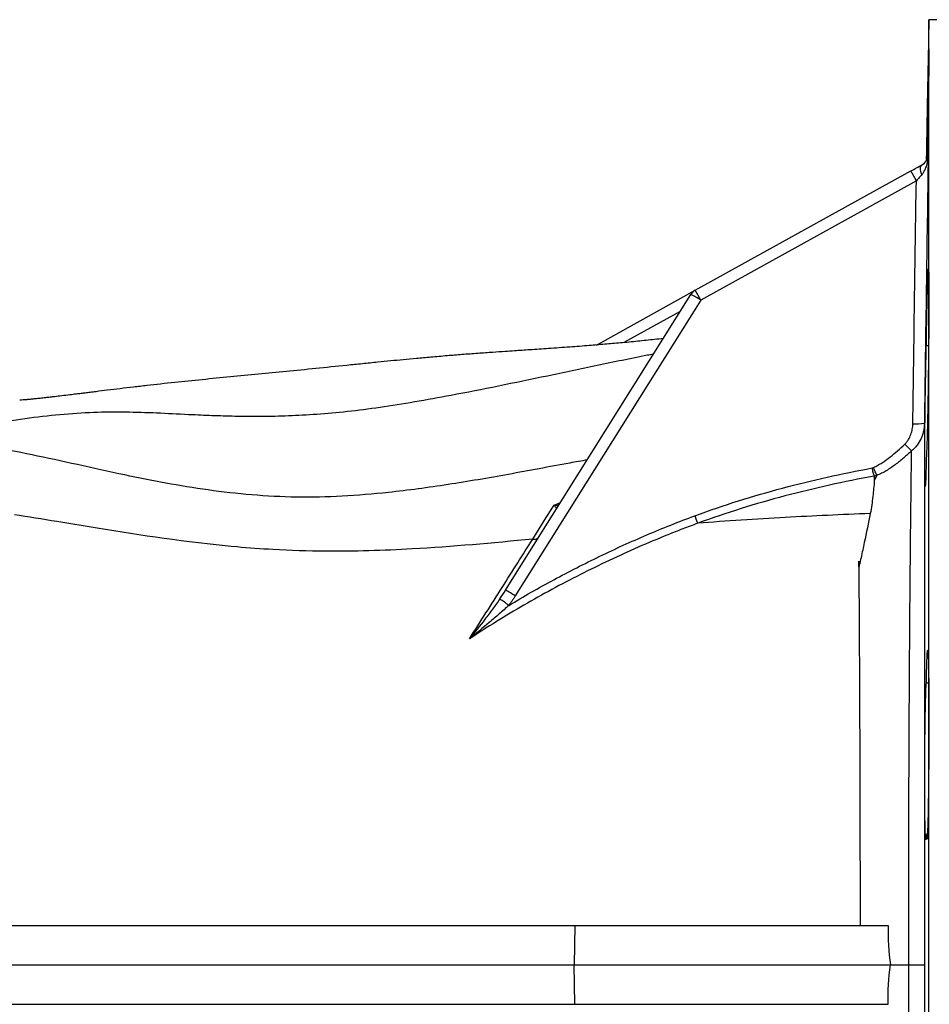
# Model space of a CAD drawing. Header units: millimetres. Extents: x 1605 to 5384, y 782 to 6178.
# Tile 13 of 26: x 3246 to 3708, y 1542 to 2042. Entities that reach past the tile are written whole.
import ezdxf

# ---------------------------------------------------------------- set-up
doc = ezdxf.new("R2010")
doc.units = ezdxf.units.MM
doc.header["$LTSCALE"] = 2

msp = doc.modelspace()

# ---------------------------------------------------------------- linework, layer by layer
at = {"color": 7, "linetype": 'Continuous', "lineweight": 25}
for p, q in [((3707.96, 2041.92), (3706.72, 1970.82)), ((3717.04, 2041.92), (3707.96, 2041.92)), ((3707.96, 1561.92), (3707.96, 2041.92)), ((3589.32, 1904.5), (3698.84, 1965.11)), ((3701.6, 1960.13), (3698.84, 1965.11)), ((3701.6, 1960.13), (3592.07, 1899.53)), ((3492.98, 1752.21), (3587.14, 1902.44)), ((3539.09, 1876.71), (3589.32, 1904.5)), ((3592.07, 1899.53), (3589.32, 1904.5)), ((3592.07, 1899.53), (3497.91, 1749.3)), ((3707.83, 1876.37), (3706.68, 1876.37)), ((3681.48, 1810.48), (3680.24, 1807.88)), ((3707.88, 1705.08), (3706.68, 1705.08)), ((3706.68, 1628.41), (3707.22, 1628.41)), ((3060.69, 1581.92), (3528.21, 1581.92)), ((3528.21, 1581.92), (3527.86, 1561.92)), ((3528.21, 1581.92), (3687.29, 1581.92)), ((3061.56, 1561.92), (3527.86, 1561.92)), ((3528.21, 1541.92), (3527.86, 1561.92)), ((3527.86, 1561.92), (3688.41, 1561.92)), ((3688.41, 1561.92), (3697.71, 1561.92)), ((3707.96, 1081.92), (3707.96, 1561.92)), ((3060.69, 1541.92), (3528.21, 1541.92)), ((3528.21, 1541.92), (3687.29, 1541.92))]:
    msp.add_line(p, q, dxfattribs=at)
at = {"color": 8, "linetype": 'Continuous', "lineweight": 25}
for p, q in [((3581.72, 1893.8), (3553.06, 1877.94)), ((3517.66, 1795.46), (3520.95, 1796.83))]:
    msp.add_line(p, q, dxfattribs=at)
at = {"color": 7, "linetype": 'Continuous', "lineweight": 25, "flags": 128}
for points in [[(3704.43, 1963.25), (3704.12, 1964.11), (3703.9, 1964.94), (3703.76, 1965.72), (3703.72, 1966.43), (3703.77, 1967.05), (3703.92, 1967.56), (3704.15, 1967.96), (3704.47, 1968.22)], [(3697.71, 1561.92), (3699.42, 1561.92), (3700.98, 1561.92), (3702.34, 1561.92), (3703.5, 1561.92), (3704.43, 1561.92), (3705.11, 1561.92), (3705.54, 1561.92), (3705.71, 1561.92)]]:
    msp.add_lwpolyline(points, dxfattribs=at)
at = {"color": 7, "linetype": 'Continuous', "lineweight": 25}
for centre, radius, start, end in [((3592.22, 1899.25), 6, 118.9568, 147.923), ((3561.36, 1853.14), 55.63, 56.4938, 62.3952), ((3701.68, 1869.61), 32.9, 266.7839, 276.9851), ((3878.52, 2001.58), 253.12, 223.7825, 224.8862), ((3467.21, 1702.91), 55.63, 56.4938, 62.3952), ((3436.98, 1668.82), 95.15, 52.7016, 56.0852)]:
    msp.add_arc(centre, radius, start, end, dxfattribs=at)
for points, knots in [([(3706.81, 1970.99), (3706.83, 1971.94), (3706.89, 1975.51), (3707, 1981.97), (3707.14, 1990), (3707.28, 1997.73), (3707.41, 2004.95), (3707.54, 2011.42), (3707.65, 2017), (3707.75, 2021.48), (3707.83, 2024.78), (3707.9, 2026.76), (3707.94, 2027.42), (3707.96, 2026.69), (3707.96, 2024.63), (3707.94, 2021.26), (3707.9, 2016.72), (3707.84, 2011.09), (3707.76, 2004.58), (3707.66, 1997.33), (3707.54, 1989.57), (3707.42, 1981.54), (3707.33, 1975.77), (3707.27, 1972.85), (3707.27, 1972.56)], [0, 0, 0, 0, 0.017796, 0.066643, 0.115491, 0.164343, 0.213195, 0.262045, 0.310896, 0.359743, 0.408589, 0.457429, 0.506269, 0.555103, 0.603938, 0.652769, 0.701601, 0.750433, 0.799265, 0.848102, 0.896938, 0.945781, 0.994623, 1, 1, 1, 1]), ([(3704.35, 1968.16), (3704.67, 1968.33), (3704.94, 1968.51), (3705.42, 1968.9), (3705.63, 1969.1), (3706.2, 1969.72), (3706.49, 1970.15), (3706.95, 1971.02), (3707.11, 1971.47), (3707.27, 1972.14), (3707.31, 1972.37), (3707.36, 1972.82), (3707.38, 1973.05), (3707.38, 1973.27)], [0, 0, 0, 0, 0.125, 0.125, 0.25, 0.25, 0.5, 0.5, 0.75, 0.75, 0.875, 0.875, 1, 1, 1, 1]), ([(3704.43, 1963.25), (3704.75, 1963.6), (3705.03, 1963.97), (3705.53, 1964.74), (3705.75, 1965.14), (3706.34, 1966.38), (3706.65, 1967.23), (3707.13, 1968.96), (3707.31, 1969.85), (3707.49, 1971.18), (3707.54, 1971.63), (3707.61, 1972.52), (3707.63, 1972.97), (3707.64, 1973.42)], [0, 0, 0, 0, 0.125, 0.125, 0.25, 0.25, 0.5, 0.5, 0.75, 0.75, 0.875, 0.875, 1, 1, 1, 1]), ([(3704.47, 1968.22), (3704.79, 1968.4), (3705.06, 1968.59), (3705.56, 1968.98), (3705.78, 1969.18), (3706.37, 1969.81), (3706.67, 1970.25), (3707.15, 1971.13), (3707.32, 1971.59), (3707.5, 1972.27), (3707.55, 1972.5), (3707.62, 1972.96), (3707.64, 1973.19), (3707.64, 1973.42)], [0, 0, 0, 0, 0.125, 0.125, 0.25, 0.25, 0.5, 0.5, 0.75, 0.75, 0.875, 0.875, 1, 1, 1, 1]), ([(3707.38, 1973.27), (3707.42, 1973.29), (3707.46, 1973.32), (3707.51, 1973.34), (3707.55, 1973.37), (3707.6, 1973.39), (3707.64, 1973.42)], [0, 0, 0, 0, 0.00886035, 0.00886035, 0.00886035, 0.01769109, 0.01769109, 0.01769109, 0.01769109]), ([(3698.84, 1965.11), (3699.82, 1965.65), (3700.79, 1966.19), (3702.67, 1967.23), (3703.59, 1967.73), (3704.47, 1968.22)], [0, 0, 0, 0, 0.5, 0.5, 1, 1, 1, 1]), ([(3704.43, 1963.25), (3703.97, 1962.75), (3703.51, 1962.24), (3702.56, 1961.2), (3702.08, 1960.67), (3701.6, 1960.13)], [0, 0, 0, 0, 0.5, 0.5, 1, 1, 1, 1]), ([(3706.68, 1876.37), (3706.7, 1877.44), (3706.72, 1878.51), (3706.75, 1880.62), (3706.77, 1881.66), (3706.82, 1884.73), (3706.86, 1886.72), (3706.92, 1889.63), (3706.93, 1890.59), (3706.97, 1892.47), (3706.99, 1893.4), (3707.05, 1896.1), (3707.09, 1897.8), (3707.16, 1901.02), (3707.2, 1902.53), (3707.25, 1904.64), (3707.27, 1905.33), (3707.31, 1906.62), (3707.33, 1907.24), (3707.38, 1908.98), (3707.42, 1910.02), (3707.47, 1911.38), (3707.48, 1911.81), (3707.52, 1912.59), (3707.53, 1912.94), (3707.58, 1913.9), (3707.64, 1914.89), (3707.7, 1915.3), (3707.73, 1915.39), (3707.75, 1915.39), (3707.77, 1915.3), (3707.78, 1915.22), (3707.81, 1914.87), (3707.83, 1914.49), (3707.86, 1913.71), (3707.87, 1913.41), (3707.88, 1912.74), (3707.89, 1912.37), (3707.91, 1911.16), (3707.92, 1910.23), (3707.94, 1908.1), (3707.95, 1906.92), (3707.96, 1904.94), (3707.96, 1904.24), (3707.96, 1902.81), (3707.96, 1902.07), (3707.96, 1899.78), (3707.96, 1898.15), (3707.95, 1895.57), (3707.95, 1894.68), (3707.94, 1892.86), (3707.94, 1891.93), (3707.92, 1889.09), (3707.91, 1887.14), (3707.88, 1883.13), (3707.87, 1881.07), (3707.84, 1877.89), (3707.83, 1876.82), (3707.81, 1874.68), (3707.8, 1873.61), (3707.77, 1870.38), (3707.75, 1868.23), (3707.71, 1864.98), (3707.69, 1863.9), (3707.67, 1861.73), (3707.65, 1860.64), (3707.61, 1857.43), (3707.58, 1855.32), (3707.52, 1851.2), (3707.48, 1849.18), (3707.43, 1846.21), (3707.42, 1845.23), (3707.38, 1843.33), (3707.36, 1842.4), (3707.31, 1839.67), (3707.27, 1837.94), (3707.22, 1835.46), (3707.2, 1834.66), (3707.16, 1833.1), (3707.14, 1832.34), (3707.08, 1830.17), (3707.05, 1828.84), (3706.97, 1826.43), (3706.93, 1825.34), (3706.88, 1823.89), (3706.86, 1823.44), (3706.82, 1822.61), (3706.81, 1822.23), (3706.75, 1821.2), (3706.72, 1820.65), (3706.68, 1820.25)], [0, 0, 0, 0, 0.015625, 0.015625, 0.03125, 0.03125, 0.0625, 0.0625, 0.078125, 0.078125, 0.09375, 0.09375, 0.125, 0.125, 0.15625, 0.15625, 0.171875, 0.171875, 0.1875, 0.1875, 0.21875, 0.21875, 0.234375, 0.234375, 0.25, 0.25, 0.28125, 0.3125, 0.3125, 0.328125, 0.328125, 0.34375, 0.34375, 0.375, 0.375, 0.390625, 0.390625, 0.40625, 0.40625, 0.4375, 0.4375, 0.46875, 0.46875, 0.484375, 0.484375, 0.5, 0.5, 0.53125, 0.53125, 0.546875, 0.546875, 0.5625, 0.5625, 0.59375, 0.59375, 0.625, 0.625, 0.640625, 0.640625, 0.65625, 0.65625, 0.6875, 0.6875, 0.703125, 0.703125, 0.71875, 0.71875, 0.75, 0.75, 0.78125, 0.78125, 0.796875, 0.796875, 0.8125, 0.8125, 0.84375, 0.84375, 0.859375, 0.859375, 0.875, 0.875, 0.90625, 0.90625, 0.9375, 0.9375, 0.953125, 0.953125, 0.96875, 0.96875, 1, 1, 1, 1]), ([(3573.05, 1879.97), (3571.58, 1879.81), (3567.25, 1879.34), (3559.98, 1878.59), (3551.56, 1877.79), (3543.37, 1877.06), (3534.84, 1876.36), (3525.43, 1875.64), (3515.18, 1874.92), (3505.84, 1874.29), (3498.57, 1873.81), (3492.27, 1873.39), (3486.07, 1872.96), (3478.72, 1872.44), (3470.99, 1871.85), (3463.01, 1871.21), (3455.35, 1870.55), (3447.82, 1869.87), (3441.08, 1869.24), (3434.55, 1868.61), (3427.61, 1867.92), (3420.14, 1867.16), (3409.51, 1866.08), (3396.47, 1864.74), (3381.58, 1863.24), (3367.34, 1861.85), (3353.2, 1860.51), (3338.92, 1859.13), (3324.51, 1857.65), (3313.1, 1856.39), (3303.96, 1855.33), (3297.25, 1854.53), (3290.92, 1853.75), (3285.83, 1853.13), (3282.09, 1852.67), (3279.53, 1852.35), (3277.17, 1852.06), (3274.63, 1851.74), (3271.37, 1851.34), (3267.7, 1850.9), (3264.27, 1850.49), (3261.53, 1850.18), (3259.14, 1849.91), (3256.66, 1849.64), (3254.55, 1849.42), (3253.04, 1849.27), (3252, 1849.17), (3251.08, 1849.08), (3250.19, 1849), (3249.16, 1848.91), (3247.8, 1848.8), (3246.82, 1848.73), (3246.26, 1848.69)], [0, 0, 0, 0, 0.010193, 0.030076, 0.050808, 0.069423, 0.088064, 0.11149, 0.136545, 0.159043, 0.177258, 0.188119, 0.202039, 0.219117, 0.237926, 0.255259, 0.275114, 0.292664, 0.308937, 0.324144, 0.34072, 0.360672, 0.381274, 0.424544, 0.467886, 0.510899, 0.554835, 0.598372, 0.641541, 0.687403, 0.710229, 0.733051, 0.755788, 0.776204, 0.787288, 0.797023, 0.805532, 0.816262, 0.830797, 0.850218, 0.867717, 0.880069, 0.893258, 0.90998, 0.925861, 0.935134, 0.943443, 0.951286, 0.9587, 0.967697, 0.981488, 1, 1, 1, 1]), ([(3706.68, 1820.25), (3706.66, 1819.14), (3706.64, 1818.07), (3706.6, 1816.53), (3706.59, 1816.03), (3706.56, 1815.06), (3706.55, 1814.59), (3706.49, 1812.32), (3706.44, 1810.75), (3706.37, 1808.76), (3706.34, 1808.15), (3706.3, 1807.1), (3706.25, 1806.2), (3706.21, 1805.57), (3706.17, 1805.22), (3706.16, 1805.12), (3706.14, 1804.95), (3706.13, 1804.89), (3706.08, 1804.66), (3706.05, 1804.79), (3706.01, 1805.31), (3706, 1805.43), (3705.99, 1805.72), (3705.98, 1805.88), (3705.96, 1806.42), (3705.94, 1806.85), (3705.91, 1808.34), (3705.89, 1809.6), (3705.87, 1812.69), (3705.87, 1814.48), (3705.87, 1818.52), (3705.87, 1820.71), (3705.89, 1824.26), (3705.9, 1825.49), (3705.91, 1827.39), (3705.91, 1828.04), (3705.92, 1829.34), (3705.93, 1829.99), (3705.96, 1833.3), (3705.98, 1836.02), (3706.03, 1840.23), (3706.05, 1841.65), (3706.08, 1844.48), (3706.12, 1847.29), (3706.16, 1850.09), (3706.21, 1852.88), (3706.23, 1854.28), (3706.3, 1858.37), (3706.34, 1860.98), (3706.4, 1864.1), (3706.42, 1864.72), (3706.44, 1865.94), (3706.45, 1866.54), (3706.49, 1868.31), (3706.51, 1869.43), (3706.56, 1871.59), (3706.59, 1872.61), (3706.64, 1874.57), (3706.66, 1875.5), (3706.68, 1876.37)], [0, 0, 0, 0, 0.03125, 0.03125, 0.046875, 0.046875, 0.0625, 0.0625, 0.125, 0.125, 0.15625, 0.15625, 0.1875, 0.21875, 0.21875, 0.234375, 0.234375, 0.25, 0.25, 0.3125, 0.3125, 0.328125, 0.328125, 0.34375, 0.34375, 0.375, 0.375, 0.4375, 0.4375, 0.5, 0.5, 0.5625, 0.5625, 0.59375, 0.59375, 0.609375, 0.609375, 0.625, 0.625, 0.6875, 0.6875, 0.71875, 0.71875, 0.75, 0.78125, 0.78125, 0.8125, 0.8125, 0.875, 0.875, 0.890625, 0.890625, 0.90625, 0.90625, 0.9375, 0.9375, 0.96875, 0.96875, 1, 1, 1, 1]), ([(3568.11, 1872.08), (3567.09, 1871.88), (3557.53, 1870.06), (3539.59, 1866.29), (3514.38, 1861.01), (3489.63, 1855.85), (3467.12, 1851.39), (3447.01, 1847.75), (3429.33, 1844.93), (3412.6, 1842.8), (3397.01, 1841.4), (3382.62, 1840.62), (3369.27, 1840.33), (3356.83, 1840.41), (3345.07, 1840.75), (3331.86, 1841.33), (3317.56, 1842.08), (3301.98, 1842.67), (3285.94, 1842.68), (3269.02, 1841.67), (3251.28, 1839.69), (3229.47, 1836.35), (3208.72, 1832.45), (3194.12, 1829.13), (3189.51, 1828.08)], [0, 0, 0, 0, 0.00616, 0.0575, 0.108486, 0.158404, 0.206663, 0.243831, 0.279696, 0.314477, 0.348672, 0.382892, 0.416986, 0.451832, 0.487545, 0.52412, 0.580945, 0.638791, 0.696729, 0.754282, 0.811507, 0.868615, 0.958483, 1, 1, 1, 1]), ([(3695.77, 1826.44), (3696.12, 1826.77), (3696.44, 1827.12), (3697.03, 1827.86), (3697.31, 1828.26), (3698.07, 1829.46), (3698.48, 1830.31), (3698.98, 1831.64), (3699.13, 1832.1), (3699.38, 1833.01), (3699.48, 1833.47), (3699.73, 1834.87), (3699.82, 1835.81), (3699.84, 1836.76)], [0, 0, 0, 0, 0.125, 0.125, 0.25, 0.25, 0.5, 0.5, 0.625, 0.625, 0.75, 0.75, 1, 1, 1, 1]), ([(3705.68, 1836.95), (3705.66, 1835.62), (3705.51, 1834.31), (3705.09, 1832.38), (3704.91, 1831.74), (3704.5, 1830.48), (3704.25, 1829.85), (3703.43, 1828.04), (3702.76, 1826.9), (3701.56, 1825.31), (3701.12, 1824.8), (3700.2, 1823.83), (3699.7, 1823.37), (3699.18, 1822.95)], [0, 0, 0, 0, 0.25, 0.25, 0.375, 0.375, 0.5, 0.5, 0.75, 0.75, 0.875, 0.875, 1, 1, 1, 1]), ([(3705.68, 1836.95), (3705.69, 1828.88), (3705.69, 1820.24), (3705.69, 1801.87), (3705.69, 1792.13), (3705.69, 1779.24), (3705.69, 1776.62), (3705.7, 1771.35), (3705.7, 1768.69), (3705.7, 1760.64), (3705.7, 1755.18), (3705.7, 1738.53), (3705.7, 1727.07), (3705.7, 1703.42), (3705.7, 1691.23), (3705.71, 1675.53), (3705.71, 1672.37), (3705.71, 1666.04), (3705.71, 1662.87), (3705.71, 1653.33), (3705.71, 1646.94), (3705.71, 1627.67), (3705.71, 1614.7), (3705.71, 1588.5), (3705.71, 1575.28), (3705.71, 1561.92)], [0, 0, 0, 0, 0.125, 0.125, 0.25, 0.25, 0.28125, 0.28125, 0.3125, 0.3125, 0.375, 0.375, 0.5, 0.5, 0.625, 0.625, 0.65625, 0.65625, 0.6875, 0.6875, 0.75, 0.75, 0.875, 0.875, 1, 1, 1, 1]), ([(3534.45, 1818.37), (3531.5, 1817.84), (3518.08, 1815.43), (3494.52, 1810.94), (3463.8, 1805.68), (3435.65, 1801.86), (3410, 1799.72), (3386.8, 1799.19), (3363.95, 1800.39), (3341.77, 1802.95), (3320.26, 1806.51), (3298.05, 1810.97), (3275.3, 1816.03), (3252.31, 1821.06), (3230.44, 1825.28), (3216.02, 1826.67), (3208.95, 1827.35)], [0, 0, 0, 0, 0.024267, 0.1103606, 0.1959123, 0.2807929, 0.3470512, 0.4130962, 0.4791663, 0.5453251, 0.6117401, 0.6784932, 0.7590538, 0.840095, 0.9215439, 1, 1, 1, 1]), ([(3679.81, 1814.56), (3680.58, 1814.9), (3681.34, 1815.28), (3682.81, 1816.08), (3683.53, 1816.51), (3685.63, 1817.86), (3686.97, 1818.84), (3690.89, 1821.9), (3693.37, 1824.12), (3695.77, 1826.44)], [0, 0, 0, 0, 0.125, 0.125, 0.25, 0.25, 0.5, 0.5, 1, 1, 1, 1]), ([(3699.18, 1822.95), (3697.86, 1821.7), (3696.51, 1820.49), (3693.75, 1818.13), (3692.34, 1816.99), (3689.42, 1814.83), (3687.92, 1813.81), (3685.58, 1812.43), (3684.78, 1811.99), (3683.16, 1811.18), (3682.32, 1810.81), (3681.48, 1810.48)], [0, 0, 0, 0, 0.25, 0.25, 0.5, 0.5, 0.75, 0.75, 0.875, 0.875, 1, 1, 1, 1]), ([(3697.71, 1561.92), (3697.71, 1574.48), (3697.72, 1586.93), (3697.75, 1611.59), (3697.77, 1623.8), (3697.83, 1648), (3697.88, 1659.99), (3697.95, 1677.79), (3697.98, 1683.64), (3698.04, 1695.18), (3698.08, 1700.86), (3698.18, 1717.66), (3698.26, 1728.53), (3698.41, 1749.62), (3698.5, 1759.83), (3698.62, 1772.17), (3698.64, 1774.61), (3698.69, 1779.43), (3698.71, 1781.8), (3698.79, 1788.83), (3698.84, 1793.39), (3698.99, 1806.7), (3699.09, 1815.08), (3699.18, 1822.95)], [0, 0, 0, 0, 0.125, 0.125, 0.25, 0.25, 0.375, 0.375, 0.4375, 0.4375, 0.5, 0.5, 0.625, 0.625, 0.75, 0.75, 0.78125, 0.78125, 0.8125, 0.8125, 0.875, 0.875, 1, 1, 1, 1]), ([(3589.17, 1790.01), (3596.46, 1792.7), (3603.82, 1795.21), (3618.64, 1799.88), (3626.11, 1802.04), (3648.65, 1808.06), (3663.82, 1811.43), (3679.11, 1814.29)], [0, 0, 0, 0, 0.25, 0.25, 0.5, 0.5, 1, 1, 1, 1]), ([(3680.22, 1810.15), (3664.98, 1807.34), (3649.86, 1804.02), (3627.39, 1798.09), (3619.95, 1795.95), (3605.17, 1791.33), (3597.83, 1788.86), (3590.56, 1786.19)], [0, 0, 0, 0, 0.5, 0.5, 0.75, 0.75, 1, 1, 1, 1]), ([(3680.22, 1810.15), (3680.15, 1810.41), (3680.08, 1810.69), (3679.91, 1811.32), (3679.82, 1811.66), (3679.64, 1812.36), (3679.54, 1812.73), (3679.33, 1813.5), (3679.22, 1813.9), (3679.11, 1814.29)], [0, 0, 0, 0, 0.25, 0.25, 0.5, 0.5, 0.75, 0.75, 1, 1, 1, 1]), ([(3681.48, 1810.53), (3681.38, 1810.77), (3681.27, 1811.05), (3681.02, 1811.65), (3680.89, 1811.98), (3680.6, 1812.67), (3680.45, 1813.03), (3680.14, 1813.78), (3679.97, 1814.17), (3679.81, 1814.56)], [0, 0, 0, 0, 0.25, 0.25, 0.5, 0.5, 0.75, 0.75, 1, 1, 1, 1]), ([(3681.48, 1810.48), (3681.48, 1810.49), (3681.49, 1810.5), (3681.49, 1810.51), (3681.49, 1810.51), (3681.49, 1810.52), (3681.48, 1810.53)], [0, 0, 0, 0, 0.00002112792, 0.00002112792, 0.00002112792, 0.00003773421, 0.00003773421, 0.00003773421, 0.00003773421]), ([(3680.24, 1807.88), (3680.07, 1805.22), (3679.82, 1802.5), (3679.17, 1796.92), (3678.77, 1794.07), (3678.23, 1791.15)], [0, 0, 0, 0, 0.5, 0.5, 1, 1, 1, 1]), ([(3519.09, 1793.86), (3519.06, 1793.82), (3519, 1793.83), (3518.84, 1793.94), (3518.73, 1794.05), (3518.48, 1794.33), (3518.34, 1794.51), (3518.03, 1794.94), (3517.85, 1795.19), (3517.66, 1795.46)], [0, 0, 0, 0, 0.25, 0.25, 0.5, 0.5, 0.75, 0.75, 1, 1, 1, 1]), ([(3506.76, 1778.16), (3486.25, 1776.13), (3451.31, 1772.96), (3407.48, 1771.63), (3377.75, 1772.51), (3354.54, 1774.23), (3317.08, 1778.35), (3278.94, 1784.79), (3250.59, 1789.43), (3243.53, 1790.53)], [0.3088393, 0.3088393, 0.3088393, 0.3088393, 0.3821756, 0.4349737, 0.4666526, 0.4880574, 0.5165971, 0.5998378, 0.6283015, 0.6283015, 0.6283015, 0.6283015]), ([(3494.63, 1744.51), (3502.14, 1749.01), (3509.75, 1753.34), (3525.17, 1761.64), (3532.98, 1765.63), (3548.75, 1773.25), (3556.71, 1776.87), (3572.81, 1783.74), (3580.94, 1786.98), (3589.17, 1790.01)], [0, 0, 0, 0, 0.25, 0.25, 0.5, 0.5, 0.75, 0.75, 1, 1, 1, 1]), ([(3590.56, 1786.19), (3590.38, 1786.69), (3590.17, 1787.27), (3589.87, 1788.09), (3589.81, 1788.26), (3589.68, 1788.6), (3589.62, 1788.78), (3589.43, 1789.3), (3589.3, 1789.65), (3589.17, 1790.01)], [0, 0, 0, 0, 0.5, 0.5, 0.625, 0.625, 0.75, 0.75, 1, 1, 1, 1]), ([(3678.23, 1791.15), (3663.71, 1790.58), (3634.13, 1789.22), (3605.19, 1787.33), (3590.56, 1786.19)], [0.11343584, 0.11343584, 0.11343584, 0.11343584, 0.1609204, 0.21092841, 0.21092841, 0.21092841, 0.21092841]), ([(3678.23, 1791.15), (3677.27, 1786.35), (3676.25, 1781.42), (3674.64, 1773.86), (3674.09, 1771.31), (3673.23, 1767.44), (3672.95, 1766.14), (3672.61, 1764.68), (3672.57, 1764.51), (3672.51, 1764.27), (3672.49, 1764.19), (3672.46, 1764.09), (3672.45, 1764.07), (3672.44, 1764.04), (3672.43, 1764.03), (3672.42, 1764.01), (3672.42, 1764.01), (3672.41, 1764.01), (3672.41, 1764.02), (3672.39, 1764.06), (3672.39, 1764.1), (3672.38, 1764.3), (3672.38, 1764.46), (3672.37, 1764.77), (3672.37, 1764.93), (3672.36, 1765.73), (3672.35, 1766.36), (3672.35, 1766.99)], [0, 0, 0, 0, 0.5, 0.5, 0.75, 0.75, 0.875, 0.875, 0.890625, 0.890625, 0.898438, 0.898438, 0.900391, 0.900391, 0.901367, 0.901367, 0.901855, 0.901855, 0.902344, 0.902344, 0.90625, 0.90625, 0.921875, 0.921875, 0.9375, 0.9375, 1, 1, 1, 1]), ([(3590.56, 1786.19), (3589.29, 1785.72), (3588.02, 1785.25), (3585.48, 1784.29), (3584.21, 1783.81), (3580.41, 1782.35), (3577.89, 1781.35), (3570.34, 1778.31), (3565.35, 1776.21), (3550.45, 1769.69), (3540.64, 1765.04), (3521.27, 1755.24), (3511.72, 1750.08), (3492.92, 1739.21), (3483.68, 1733.51), (3474.65, 1727.48)], [0, 0, 0, 0, 0.03125, 0.03125, 0.0625, 0.0625, 0.125, 0.125, 0.25, 0.25, 0.5, 0.5, 0.75, 0.75, 1, 1, 1, 1]), ([(3590.56, 1786.19), (3590.56, 1786.19), (3590.56, 1786.19), (3590.56, 1786.19), (3590.56, 1786.19), (3590.56, 1786.19), (3590.56, 1786.19), (3590.56, 1786.19), (3590.56, 1786.19), (3590.56, 1786.19), (3590.56, 1786.19), (3590.56, 1786.19), (3590.56, 1786.19)], [0, 0, 0, 0, 0.000000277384, 0.000000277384, 0.000000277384, 0.000000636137, 0.000000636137, 0.000000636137, 0.000001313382, 0.000001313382, 0.000001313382, 0.000002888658, 0.000002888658, 0.000002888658, 0.000002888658]), ([(3474.65, 1727.48), (3480.31, 1736.4), (3485.83, 1745.1), (3493.89, 1757.82), (3496.55, 1761.99), (3501.75, 1770.19), (3504.3, 1774.22), (3506.81, 1778.16)], [0, 0, 0, 0, 0.5, 0.5, 0.75, 0.75, 1, 1, 1, 1]), ([(3506.81, 1778.16), (3507.17, 1778.12), (3507.5, 1778.11), (3508.13, 1778.15), (3508.42, 1778.2), (3508.94, 1778.36), (3509.17, 1778.48), (3509.57, 1778.76), (3509.73, 1778.93), (3509.85, 1779.13)], [0, 0, 0, 0, 0.25, 0.25, 0.5, 0.5, 0.75, 0.75, 1, 1, 1, 1]), ([(3672.35, 1766.99), (3672.45, 1753.84), (3672.54, 1739.98), (3672.65, 1718.1), (3672.69, 1710.62), (3672.74, 1699.13), (3672.76, 1695.27), (3672.79, 1687.52), (3672.81, 1683.62), (3672.88, 1664.04), (3672.92, 1648.05), (3672.99, 1615.47), (3673.01, 1598.86), (3673.02, 1581.92)], [0, 0, 0, 0, 0.25, 0.25, 0.375, 0.375, 0.4375, 0.4375, 0.5, 0.5, 0.75, 0.75, 1, 1, 1, 1]), ([(3490.06, 1747.78), (3488.85, 1746.01), (3487.6, 1744.28), (3485.08, 1740.86), (3483.8, 1739.17), (3479.93, 1734.12), (3477.3, 1730.79), (3474.65, 1727.48)], [0, 0, 0, 0, 0.25, 0.25, 0.5, 0.5, 1, 1, 1, 1]), ([(3494.63, 1744.51), (3493.02, 1743.02), (3491.37, 1741.57), (3488.07, 1738.7), (3486.4, 1737.28), (3481.39, 1733.05), (3478.02, 1730.26), (3474.65, 1727.48)], [0, 0, 0, 0, 0.25, 0.25, 0.5, 0.5, 1, 1, 1, 1]), ([(3706.68, 1705.08), (3706.72, 1706.71), (3706.75, 1708.25), (3706.81, 1710.41), (3706.82, 1711.1), (3706.86, 1712.43), (3706.88, 1713.07), (3706.93, 1714.87), (3706.97, 1715.94), (3707.03, 1717.36), (3707.05, 1717.8), (3707.08, 1718.61), (3707.1, 1718.99), (3707.16, 1720.01), (3707.2, 1720.54), (3707.27, 1721.32), (3707.31, 1721.57), (3707.36, 1721.72), (3707.38, 1721.73), (3707.42, 1721.69), (3707.43, 1721.63), (3707.48, 1721.33), (3707.52, 1721), (3707.56, 1720.28), (3707.58, 1720), (3707.61, 1719.37), (3707.62, 1719.02), (3707.67, 1717.87), (3707.7, 1716.97), (3707.75, 1714.91), (3707.77, 1713.76), (3707.8, 1711.84), (3707.81, 1711.16), (3707.83, 1709.76), (3707.84, 1709.03), (3707.87, 1706.78), (3707.88, 1705.18), (3707.9, 1702.64), (3707.91, 1701.77), (3707.92, 1699.97), (3707.93, 1699.05), (3707.94, 1696.23), (3707.95, 1694.3), (3707.96, 1690.32), (3707.96, 1688.27), (3707.96, 1685.12), (3707.96, 1684.06), (3707.96, 1681.92), (3707.96, 1680.84), (3707.95, 1677.62), (3707.94, 1675.47), (3707.93, 1672.23), (3707.92, 1671.15), (3707.91, 1668.98), (3707.9, 1667.89), (3707.88, 1664.65), (3707.87, 1662.54), (3707.83, 1658.39), (3707.81, 1656.36), (3707.78, 1653.38), (3707.77, 1652.39), (3707.75, 1650.46), (3707.73, 1649.52), (3707.7, 1646.75), (3707.67, 1644.99), (3707.63, 1642.49), (3707.61, 1641.67), (3707.58, 1640.09), (3707.56, 1639.31), (3707.52, 1637.09), (3707.48, 1635.73), (3707.42, 1633.24), (3707.38, 1632.12), (3707.33, 1630.62), (3707.31, 1630.15), (3707.27, 1629.28), (3707.25, 1628.88), (3707.2, 1627.8), (3707.16, 1627.21), (3707.1, 1626.54), (3707.09, 1626.36), (3707.05, 1626.06), (3707.03, 1625.94), (3706.97, 1625.71), (3706.93, 1625.7), (3706.86, 1625.98), (3706.82, 1626.26), (3706.77, 1626.91), (3706.75, 1627.16), (3706.72, 1627.74), (3706.7, 1628.06), (3706.68, 1628.41)], [0, 0, 0, 0, 0.03125, 0.03125, 0.046875, 0.046875, 0.0625, 0.0625, 0.09375, 0.09375, 0.109375, 0.109375, 0.125, 0.125, 0.15625, 0.15625, 0.1875, 0.1875, 0.203125, 0.203125, 0.21875, 0.21875, 0.25, 0.25, 0.265625, 0.265625, 0.28125, 0.28125, 0.3125, 0.3125, 0.34375, 0.34375, 0.359375, 0.359375, 0.375, 0.375, 0.40625, 0.40625, 0.421875, 0.421875, 0.4375, 0.4375, 0.46875, 0.46875, 0.5, 0.5, 0.515625, 0.515625, 0.53125, 0.53125, 0.5625, 0.5625, 0.578125, 0.578125, 0.59375, 0.59375, 0.625, 0.625, 0.65625, 0.65625, 0.671875, 0.671875, 0.6875, 0.6875, 0.71875, 0.71875, 0.734375, 0.734375, 0.75, 0.75, 0.78125, 0.78125, 0.8125, 0.8125, 0.828125, 0.828125, 0.84375, 0.84375, 0.875, 0.875, 0.890625, 0.890625, 0.90625, 0.90625, 0.9375, 0.9375, 0.96875, 0.96875, 0.984375, 0.984375, 1, 1, 1, 1]), ([(3706.68, 1628.41), (3706.64, 1627.34), (3706.59, 1626.56), (3706.53, 1625.94), (3706.51, 1625.84), (3706.49, 1625.66), (3706.48, 1625.6), (3706.44, 1625.45), (3706.42, 1625.42), (3706.37, 1625.53), (3706.34, 1625.65), (3706.3, 1626.05), (3706.27, 1626.33), (3706.21, 1627.38), (3706.16, 1628.36), (3706.1, 1630.23), (3706.08, 1630.93), (3706.05, 1632.45), (3706.03, 1633.28), (3706, 1635.05), (3705.98, 1635.99), (3705.96, 1638), (3705.94, 1639.05), (3705.91, 1642.32), (3705.89, 1644.68), (3705.88, 1647.84), (3705.88, 1648.49), (3705.87, 1649.78), (3705.87, 1650.44), (3705.87, 1652.42), (3705.87, 1653.75), (3705.87, 1656.47), (3705.87, 1657.85), (3705.87, 1660.65), (3705.88, 1662.08), (3705.89, 1666.32), (3705.91, 1669.13), (3705.94, 1673.32), (3705.96, 1674.71), (3705.98, 1677.45), (3706, 1678.79), (3706.03, 1681.41), (3706.05, 1682.69), (3706.08, 1684.56), (3706.08, 1685.18), (3706.1, 1686.41), (3706.11, 1687.01), (3706.16, 1689.97), (3706.21, 1692.14), (3706.27, 1695.09), (3706.3, 1696.02), (3706.34, 1697.78), (3706.37, 1698.6), (3706.44, 1700.84), (3706.49, 1702.08), (3706.55, 1703.29), (3706.56, 1703.52), (3706.59, 1703.93), (3706.6, 1704.12), (3706.64, 1704.62), (3706.66, 1704.89), (3706.68, 1705.08)], [0, 0, 0, 0, 0.0625, 0.0625, 0.078125, 0.078125, 0.09375, 0.09375, 0.125, 0.125, 0.15625, 0.15625, 0.1875, 0.1875, 0.25, 0.25, 0.28125, 0.28125, 0.3125, 0.3125, 0.34375, 0.34375, 0.375, 0.375, 0.4375, 0.4375, 0.453125, 0.453125, 0.46875, 0.46875, 0.5, 0.5, 0.53125, 0.53125, 0.5625, 0.5625, 0.625, 0.625, 0.65625, 0.65625, 0.6875, 0.6875, 0.71875, 0.71875, 0.734375, 0.734375, 0.75, 0.75, 0.8125, 0.8125, 0.84375, 0.84375, 0.875, 0.875, 0.9375, 0.9375, 0.953125, 0.953125, 0.96875, 0.96875, 1, 1, 1, 1]), ([(3699.18, 1300.9), (3699.09, 1308.74), (3699, 1317.08), (3698.86, 1330.36), (3698.81, 1334.91), (3698.73, 1341.93), (3698.71, 1344.3), (3698.66, 1349.12), (3698.64, 1351.56), (3698.52, 1363.9), (3698.42, 1374.12), (3698.25, 1395.21), (3698.18, 1406.09), (3698.08, 1422.9), (3698.04, 1428.59), (3697.99, 1440.13), (3697.96, 1445.98), (3697.88, 1463.79), (3697.84, 1475.79), (3697.77, 1500), (3697.75, 1512.23), (3697.72, 1536.9), (3697.71, 1549.35), (3697.71, 1561.92)], [0, 0, 0, 0, 0.125, 0.125, 0.1875, 0.1875, 0.21875, 0.21875, 0.25, 0.25, 0.375, 0.375, 0.5, 0.5, 0.5625, 0.5625, 0.625, 0.625, 0.75, 0.75, 0.875, 0.875, 1, 1, 1, 1]), ([(3705.71, 1561.92), (3705.71, 1548.56), (3705.71, 1535.34), (3705.71, 1509.14), (3705.71, 1496.16), (3705.71, 1476.89), (3705.71, 1470.5), (3705.71, 1460.96), (3705.71, 1457.79), (3705.71, 1451.46), (3705.71, 1448.3), (3705.7, 1432.59), (3705.7, 1420.4), (3705.7, 1396.75), (3705.7, 1385.29), (3705.7, 1368.64), (3705.7, 1363.18), (3705.7, 1355.13), (3705.7, 1352.47), (3705.69, 1347.2), (3705.69, 1344.59), (3705.69, 1331.69), (3705.69, 1321.96), (3705.69, 1303.59), (3705.69, 1294.97), (3705.68, 1286.9)], [0, 0, 0, 0, 0.125, 0.125, 0.25, 0.25, 0.3125, 0.3125, 0.34375, 0.34375, 0.375, 0.375, 0.5, 0.5, 0.625, 0.625, 0.6875, 0.6875, 0.71875, 0.71875, 0.75, 0.75, 0.875, 0.875, 1, 1, 1, 1])]:
    msp.add_open_spline(points, degree=3, knots=knots, dxfattribs=at)
for points in [[(3707.64, 1973.42), (3706.95, 1927.93), (3706.29, 1882.44), (3705.68, 1836.95)], [(3699.84, 1836.76), (3700.38, 1877.88), (3700.98, 1919.01), (3701.6, 1960.13)], [(3679.11, 1814.29), (3679.34, 1814.38), (3679.58, 1814.47), (3679.81, 1814.56)], [(3681.48, 1810.53), (3681.07, 1810.37), (3680.65, 1810.22), (3680.22, 1810.08)], [(3680.22, 1810.08), (3680.22, 1810.1), (3680.22, 1810.13), (3680.22, 1810.15)], [(3680.22, 1810.08), (3680.23, 1809.35), (3680.24, 1808.62), (3680.24, 1807.88)], [(3506.76, 1778.16), (3510.49, 1784.07), (3514.13, 1789.85), (3517.66, 1795.46)], [(3506.81, 1778.16), (3506.79, 1778.17), (3506.78, 1778.17), (3506.76, 1778.16)], [(3490.06, 1747.78), (3491.07, 1749.24), (3492.04, 1750.71), (3492.98, 1752.21)], [(3497.91, 1749.3), (3496.89, 1747.66), (3495.79, 1746.06), (3494.63, 1744.51)], [(3687.29, 1581.92), (3687.16, 1575.22), (3687.54, 1568.55), (3688.41, 1561.92)], [(3687.29, 1541.92), (3687.16, 1548.62), (3687.54, 1555.29), (3688.41, 1561.92)]]:
    msp.add_open_spline(points, degree=3, dxfattribs=at)
at = {"color": 8, "linetype": 'Continuous', "lineweight": 25}
msp.add_open_spline([(3517.66, 1795.46), (3517.68, 1795.46), (3518.02, 1795.4), (3518.89, 1795.27), (3519.61, 1795.36), (3520.06, 1795.41)], degree=3, knots=[0, 0, 0, 0, 0.0118629, 0.3893791, 1, 1, 1, 1], dxfattribs=at)

doc.saveas('drawing.dxf')
